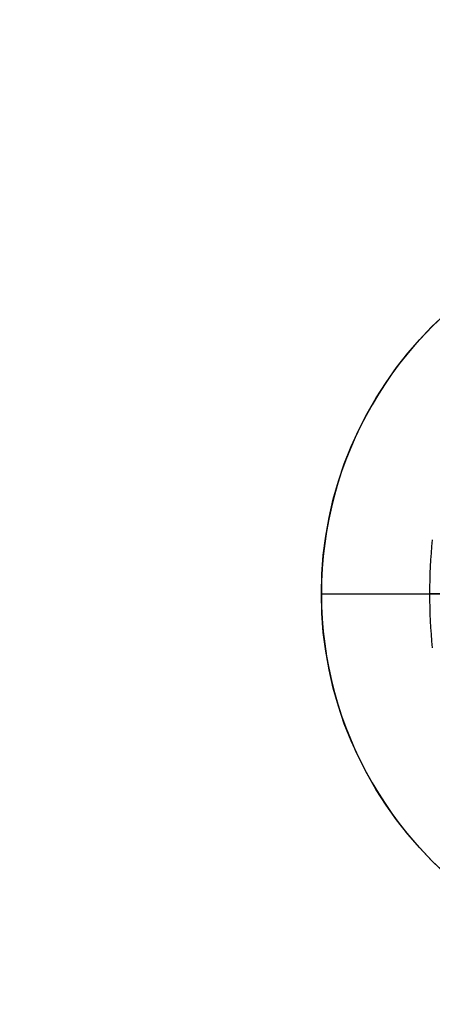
# Model space of a CAD drawing. Header units: millimetres. Extents: x -83 to 676, y -83 to 676.
# Tile 157 of 256: x 397.6 to 401.41, y 26.9 to 36.01. Entities that reach past the tile are written whole.
import ezdxf

# ---------------------------------------------------------------- set-up
doc = ezdxf.new("R2010")
doc.units = ezdxf.units.MM
doc.header["$MEASUREMENT"] = 0
doc.layers.add('IGES level 0', color=7, linetype='Continuous', true_color=0xff7878)

msp = doc.modelspace()

# ---------------------------------------------------------------- linework, layer by layer
at = {"layer": 'IGES level 0', "color": 1, "true_color": 0xff0808}
for p, q in [((400.3856972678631, 30.6982655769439, 48.0000000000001), (401.685697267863, 30.6982655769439, 48.0000000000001)), ((403.099408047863, 30.69826557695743, 48.4626470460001), (401.3856972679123, 30.69826557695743, 50.15547900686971))]:
    msp.add_line(p, q, dxfattribs=at)
at = {"layer": 'IGES level 0', "color": 153, "true_color": 0x5393cf}
for centre, radius in [((296.5, 296.5), 296.5), ((296.5, 296.5, -1.19999999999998), 296.5000000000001)]:
    msp.add_circle(centre, radius, dxfattribs=at)
at = {"layer": 'IGES level 0'}
for centre, radius in [((296.5, 296.5, 47), 296.5000000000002), ((296.5, 296.5), 296.5000000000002), ((296.5, 296.5, 47), 295.3000000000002), ((296.5, 296.5000000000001), 295.3000000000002)]:
    msp.add_circle(centre, radius, dxfattribs=at)
at = {"layer": 'IGES level 0', "color": 124, "true_color": 0x1aa180}
for centre in [(296.5, 296.5, 47.0000000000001), (296.5, 296.5000000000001, 45.8000000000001)]:
    msp.add_circle(centre, 294.9999999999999, dxfattribs=at)
at = {"layer": 'IGES level 0', "color": 1, "true_color": 0xff0808}
msp.add_circle((403.885697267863, 30.69826557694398, 48.0000000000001), 3.499999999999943, dxfattribs=at)
at = {"layer": 'IGES level 0'}
for centre, radius, start, end in [((296.5, 296.5), 296.5000000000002, 225, 45), ((296.5, 296.5, 47), 296.5000000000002, 224.9999999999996, 45), ((296.5, 296.5, 23.5), 296.5000000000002, 225, 45), ((296.5, 296.5000000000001, 47), 295.3000000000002, 224.9999999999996, 44.99999999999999), ((296.5, 296.5000000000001), 295.3000000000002, 225, 44.99999999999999), ((296.5, 296.5, 23.5), 295.3000000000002, 225, 45.00000000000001)]:
    msp.add_arc(centre, radius, start, end, dxfattribs=at)
at = {"layer": 'IGES level 0', "color": 153, "true_color": 0x5393cf}
for centre, radius, start in [((296.5, 296.5, -1.19999999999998), 296.5, 164.9999999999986), ((296.5000000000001, 296.5000000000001), 296.5000000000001, 164.9999999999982), ((296.5000000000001, 296.5, -0.59999999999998), 296.5000000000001, 164.9999999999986)]:
    msp.add_arc(centre, radius, start, 344.9999999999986, dxfattribs=at)
at = {"layer": 'IGES level 0', "color": 124, "true_color": 0x1aa180}
for centre, start in [((296.5, 296.5, 45.8000000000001), 164.9999999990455), ((296.4999999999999, 296.5, 47.0000000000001), 164.9999999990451), ((296.5000000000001, 296.5, 46.4000000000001), 164.9999999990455)]:
    msp.add_arc(centre, 294.9999999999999, start, 344.9999999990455, dxfattribs=at)
at = {"layer": 'IGES level 0', "color": 1, "true_color": 0xff0808}
for centre, start, end in [((403.885697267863, 30.69826557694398, 48.0000000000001), 359.9999999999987, 180.0000000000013), ((403.8856972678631, 30.69826557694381, 48.0000000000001), 179.9999999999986, 1.861078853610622e-12)]:
    msp.add_arc(centre, 3.500000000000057, start, end, dxfattribs=at)
at = {"layer": 'IGES level 0', "color": 1, "true_color": 0xff0808, "extrusion": (0.7027596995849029, 3.429709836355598e-15, 0.7114273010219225)}
msp.add_arc((30.69826557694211, -253.8235564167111, 317.7596690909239), 3.514062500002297, 81.81988236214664, 98.18011763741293, dxfattribs=at)
at = {"layer": 'IGES level 0', "color": 1, "true_color": 0xff0808, "extrusion": (0.702759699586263, -2.099211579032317e-13, 0.7114273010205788)}
msp.add_arc((30.69826557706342, -253.8235564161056, 317.759669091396), 3.514062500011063, 81.81988236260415, 89.99999999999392, dxfattribs=at)
at = {"layer": 'IGES level 0', "color": 1, "true_color": 0xff0808, "extrusion": (0, 1, 0)}
msp.add_arc((-403.8856972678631, 47.68593750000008, 30.6982655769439), 3.514062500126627, 5.127540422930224, 44.64883656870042, dxfattribs=at)
at = {"layer": 'IGES level 0', "color": 1, "true_color": 0xff0808, "extrusion": (-2.863124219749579e-14, 1, 1.987590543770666e-14)}
msp.add_arc((-403.8856972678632, 47.68593749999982, 30.69826557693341), 3.514062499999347, 5.127540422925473, 44.64883656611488, dxfattribs=at)
at = {"layer": 'IGES level 0', "color": 1, "true_color": 0xff0808, "extrusion": (0.7027596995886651, 4.204827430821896e-13, 0.7114273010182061)}
msp.add_arc((30.69826557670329, -253.8235564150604, 317.7596690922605), 3.514062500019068, 89.99999999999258, 98.18011763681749, dxfattribs=at)

doc.saveas('drawing.dxf')
